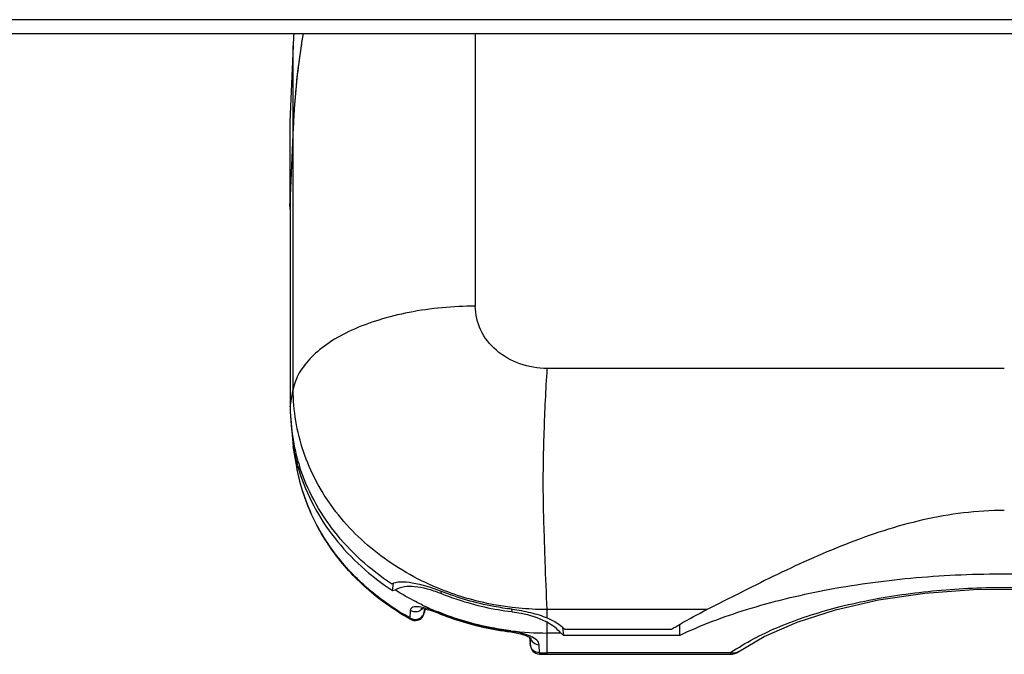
# Model space of a CAD drawing. Header units: inches. Extents: x 0 to 17, y 0 to 11.
# Tile 46 of 104: x 3.757 to 4.181, y 9.517 to 9.791. Entities that reach past the tile are written whole.
import ezdxf

# ---------------------------------------------------------------- set-up
doc = ezdxf.new("R2010")
doc.units = ezdxf.units.IN
doc.header["$LTSCALE"] = 0.935
doc.header["$MEASUREMENT"] = 0
doc.layers.add('1', color=7, linetype='CONTINUOUS')
doc.layers.add('2', color=7, linetype='CONTINUOUS')

msp = doc.modelspace()

# ---------------------------------------------------------------- linework, layer by layer
at = {"layer": '1', "color": 7, "linetype": 'Continuous'}
for p, q in [((3.9533880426, 9.7846961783), (3.9533871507, 9.6672157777)), ((3.8749477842, 9.7794461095), (3.873554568, 9.7466041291)), ((3.8749477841, 9.6312770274), (3.8749477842, 9.7794461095)), ((3.873554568, 9.7466041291), (3.873554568, 9.7114403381)), ((3.874947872, 9.7442843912), (3.873554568, 9.7114403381)), ((3.8736584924, 9.713890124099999), (3.8736573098, 9.6217386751)), ((3.8736573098, 9.7090184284), (3.873554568, 9.7114403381)), ((4.1812364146, 9.6403714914), (3.9843860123, 9.6403684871)), ((3.8736584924, 9.6239086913), (3.8749477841, 9.6312770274)), ((3.8736573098, 9.6217386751), (3.8749349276, 9.6067609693)), ((3.8764803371, 9.5980309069), (3.8749348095, 9.6067616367)), ((3.917766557, 9.5446958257), (3.9181118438, 9.547814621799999)), ((3.9177665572, 9.5446958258), (3.9188620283, 9.5449495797)), ((3.9386283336, 9.544420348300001), (3.9385167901, 9.5435030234)), ((3.9253772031, 9.5328174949), (3.9254537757, 9.5361743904)), ((3.9306456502, 9.5374358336), (3.9292449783, 9.5376555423)), ((3.9314395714, 9.5368114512), (3.9314162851, 9.5354874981)), ((3.9316341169, 9.5367188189), (3.931432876, 9.5353047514)), ((3.9315067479, 9.5356599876), (3.9315596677, 9.5360666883)), ((3.9315596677, 9.5360666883), (3.9316297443, 9.536667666)), ((3.9316434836, 9.5367781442), (3.9316287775, 9.536645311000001)), ((3.9316308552, 9.536666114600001), (3.9316341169, 9.5367188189)), ((3.9372302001, 9.5350437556), (3.9370458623, 9.5354447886)), ((3.9690758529, 9.5356037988), (3.9692768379, 9.5355790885)), ((3.9690772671, 9.535612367), (3.9692768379, 9.5355790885)), ((3.9692768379, 9.5355790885), (3.9691612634, 9.5366230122)), ((4.0531612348, 9.536500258), (3.984386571, 9.536500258)), ((3.984386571, 9.5329017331), (3.984386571, 9.536500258)), ((3.9253778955, 9.5328184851), (3.9255890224, 9.5322264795)), ((3.9843841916, 9.517227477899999), (3.9843841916, 9.5310080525)), ((4.0413168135, 9.530059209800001), (4.0413168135, 9.525399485)), ((3.9685974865, 9.527233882), (3.9686690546, 9.526861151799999)), ((3.990190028, 9.526401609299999), (3.9843841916, 9.526401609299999)), ((3.9909966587, 9.528757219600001), (3.9913683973, 9.525399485)), ((4.041318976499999, 9.525399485), (3.9913683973, 9.525399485)), ((3.9918194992, 9.5280153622), (4.0378959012, 9.52801541)), ((3.9767150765, 9.5244957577), (3.9770171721, 9.5217706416)), ((3.9767180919, 9.524493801), (3.976990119, 9.5220367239)), ((3.976990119, 9.5220367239), (3.9769954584, 9.5219632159)), ((3.977177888, 9.520863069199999), (3.976990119, 9.5220367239)), ((3.9771786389, 9.5210705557), (3.9771075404, 9.5243613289)), ((3.9809745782, 9.5178637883), (3.9808966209, 9.5213806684)), ((3.9809745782, 9.5178637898), (3.9796077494, 9.5181219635)), ((3.9809741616, 9.51727413), (3.9809745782, 9.5178637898)), ((4.0632676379, 9.5178176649), (3.9843841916, 9.5178176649)), ((3.9843841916, 9.5172274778), (4.0632676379, 9.5172274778)), ((4.0632676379, 9.5178176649), (4.0632676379, 9.5172274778)), ((4.066894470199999, 9.5183764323), (4.066886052, 9.518370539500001))]:
    msp.add_line(p, q, dxfattribs=at)
for points in [[(4.066894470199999, 9.5183764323), (4.0777931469, 9.5248805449), (4.0920245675, 9.5311373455), (4.1085707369, 9.5364598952), (4.1270724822, 9.5406516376), (4.1470425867, 9.5435955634), (4.1679419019, 9.5451911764), (4.189230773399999, 9.5453623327), (4.2103589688, 9.5441152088), (4.2307830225, 9.5414746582), (4.249931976, 9.537499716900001), (4.2672728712, 9.5323117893), (4.2815445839, 9.5264497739)], [(3.9255900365, 9.5322304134), (3.9260079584, 9.5320344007), (3.9268149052, 9.5318140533), (3.9276822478, 9.5317568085), (3.9285514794, 9.531880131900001), (3.9293692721, 9.532195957), (3.9300632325, 9.5326793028), (3.930596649, 9.5332542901), (3.9309832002, 9.5338608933), (3.931242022, 9.5344537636), (3.9313863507, 9.5349575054), (3.9314543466, 9.5353110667), (3.9315067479, 9.5356599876)], [(3.9299218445, 9.5369411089), (3.9300057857, 9.536950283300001), (3.9307233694, 9.5369284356), (3.9320778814, 9.5367071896), (3.9339163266, 9.5362280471), (3.9361066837, 9.535484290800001), (3.9372344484, 9.5350420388)], [(3.9686691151, 9.5268606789), (3.97009457, 9.526652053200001), (3.9728874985, 9.5260415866), (3.9751134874, 9.525298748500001), (3.9765827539, 9.5245816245), (3.9769282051, 9.524357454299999)], [(3.9770171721, 9.5217706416), (3.97708916, 9.5211879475), (3.977152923, 9.520760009), (3.9772387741, 9.520336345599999), (3.9774112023, 9.519792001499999), (3.9777104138, 9.5191887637), (3.9781332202, 9.518615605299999), (3.9786953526, 9.518094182), (3.9793873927, 9.5176716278), (3.9801863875, 9.5173902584), (3.9809745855, 9.517286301)]]:
    msp.add_lwpolyline(points, dxfattribs=at)
for centre, radius, start, end in [((4.2054257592, 9.7654301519), 0.3307750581, 176.6608706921, 177.5714743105), ((4.1711722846, 9.7341963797), 0.2962812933, 170.1798214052, 171.4107708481), ((4.1814254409, 9.7326594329), 0.3066489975, 171.4129371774, 172.9722841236), ((4.1982310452, 9.7306955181), 0.3235686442, 172.9912304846, 177.5930482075), ((3.9565119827, 9.6239092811), 0.0828534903, 180.0004111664, 181.4916135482), ((3.9573977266, 9.623962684), 0.08374032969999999, 181.5123644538, 191.7497891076), ((3.9583470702, 9.6215424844), 0.08471172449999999, 190.0490935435, 196.0184528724), ((3.9588166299, 9.6242753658), 0.0851931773, 191.7613480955, 197.711461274), ((3.9779532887, 9.636967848), 0.1101660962, 235.7889129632, 236.8845954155), ((3.9156562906, 9.4867371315), 0.0611962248, 68.0646216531, 68.3416332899), ((3.9817391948, 9.6449897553), 0.1181790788, 244.4063135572, 247.9369338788), ((3.982255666, 9.6460498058), 0.1194880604, 247.7667643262, 247.9186595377), ((3.9841324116, 9.6521609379), 0.1258892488, 255.4321368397, 262.9119821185), ((3.9699718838, 9.5048785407), 0.029840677, 61.1201001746, 62.5668046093), ((3.9636513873, 9.4882896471), 0.0392570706, 82.56979156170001, 82.7605183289), ((3.9843859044, 9.654354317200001), 0.1279527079, 262.9552844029, 269.9992330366), ((3.970158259, 9.5095519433), 0.0169536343, 65.28078254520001, 65.55387283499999), ((3.9843841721, 9.6423241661), 0.1250966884, 268.4378551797, 270.0000089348), ((3.98438387, 9.6438445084), 0.1260268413, 268.4498392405, 269.2250090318), ((3.9843841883, 9.6438675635), 0.1260498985, 269.2250060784, 270.0000014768), ((4.1115323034, 9.4489885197), 0.0840673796, 122.8381473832, 125.0400811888), ((4.0632676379, 9.523526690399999), 0.0062992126, 270, 305.061397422)]:
    msp.add_arc(centre, radius, start, end, dxfattribs=at)
for centre, major_axis, ratio, start_param, end_param in [((3.9699005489, 9.518134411), (0.02373103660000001, -0.0007067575), 0.6960864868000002, 0.5663726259, 0.935219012), ((3.9695400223, 9.5213908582), (0.0237311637, 0.0001018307), 0.4222601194, 0.4013693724, 0.5134521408)]:
    msp.add_ellipse(centre, major_axis=major_axis, ratio=ratio, start_param=start_param, end_param=end_param, dxfattribs=at)
for points in [[(3.879234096, 9.7847425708), (3.8769200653, 9.7713792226), (3.8755226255, 9.7578323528), (3.8749477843, 9.7442823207)], [(4.066886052, 9.518370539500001), (4.0658854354, 9.5176723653), (4.0644538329, 9.517532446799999), (4.0632676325, 9.5178181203)]]:
    msp.add_open_spline(points, degree=3, dxfattribs=at)
for points, knots in [([(3.9533883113, 9.667215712), (3.9438392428, 9.6672157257), (3.9297489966, 9.6659272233), (3.9120704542, 9.6616010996), (3.9004557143, 9.6573122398), (3.8906308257, 9.651971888), (3.8828737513, 9.6457894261), (3.8773925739, 9.6389418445), (3.8753866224, 9.633784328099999), (3.8749479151, 9.6312770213)], [0, 0, 0, 0, 0.3122894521, 0.4589738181, 0.5944418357, 0.7160416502, 0.8231871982, 0.9167561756, 1, 1, 1, 1]), ([(3.9843860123, 9.6403684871), (3.9803727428, 9.6403719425), (3.9724221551, 9.6417173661), (3.962140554, 9.6475215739), (3.9551138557, 9.656441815), (3.9533871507, 9.6637030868), (3.9533871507, 9.6672157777)], [0, 0, 0, 0, 0.2664076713, 0.5235172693, 0.7668216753, 1, 1, 1, 1]), ([(3.9843865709, 9.536500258), (3.9839980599, 9.5434155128), (3.9835483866, 9.5546101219), (3.9830593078, 9.5704336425), (3.9824849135, 9.5890101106), (3.9829025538, 9.6124602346), (3.9837956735, 9.6312538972), (3.9843861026, 9.6403699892)], [0, 0, 0, 0, 0.1999184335, 0.3233475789, 0.4569683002, 0.7363194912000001, 1, 1, 1, 1]), ([(3.9387547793, 9.5451356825), (3.929486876, 9.5488259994), (3.9121003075, 9.5584088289), (3.8913570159, 9.5789419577), (3.8780305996, 9.6038855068), (3.8749479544, 9.622253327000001), (3.8749479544, 9.6312772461)], [0, 0, 0, 0, 0.263774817, 0.5178511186, 0.7613893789, 1, 1, 1, 1]), ([(3.9255890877, 9.5322264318), (3.9191953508, 9.535793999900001), (3.9072244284, 9.544099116), (3.8924511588, 9.5598159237), (3.8817482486, 9.5779845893), (3.8776700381, 9.591310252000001), (3.8764803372, 9.5980309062)], [0, 0, 0, 0, 0.2593341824, 0.5119145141, 0.7582541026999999, 1, 1, 1, 1]), ([(3.9253778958, 9.5328184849), (3.9189907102, 9.5363722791), (3.9070494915, 9.544629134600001), (3.8923286, 9.560234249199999), (3.8816976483, 9.5782213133), (3.8776542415, 9.591396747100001), (3.8764804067, 9.5980309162)], [0, 0, 0, 0, 0.2607823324, 0.5138260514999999, 0.7596279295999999, 1, 1, 1, 1]), ([(3.8769244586, 9.5981665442), (3.8799035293, 9.5877844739), (3.8901658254, 9.5675805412), (3.9066708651, 9.552215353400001), (3.9160131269, 9.5458635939)], [0, 0, 0, 0, 0.4887774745, 1, 1, 1, 1]), ([(3.917346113, 9.547588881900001), (3.9080442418, 9.5537189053), (3.8915175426, 9.5685702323), (3.8809011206, 9.5882087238), (3.8776615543, 9.5983575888)], [0, 0, 0, 0, 0.5111670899, 1, 1, 1, 1]), ([(4.1812364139, 9.579199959), (4.169474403, 9.579193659), (4.1459740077, 9.5762325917), (4.1128116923, 9.5652541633), (4.0821680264, 9.5512856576), (4.062641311, 9.5412248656), (4.0531617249, 9.5364999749)], [0, 0, 0, 0, 0.25901822, 0.5162718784, 0.7667507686, 1, 1, 1, 1]), ([(4.041318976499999, 9.525399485), (4.050638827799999, 9.529811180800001), (4.0712069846, 9.5374970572), (4.1046296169, 9.5456070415), (4.1413011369, 9.550657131), (4.179662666, 9.552478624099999), (4.218089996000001, 9.5509273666), (4.254955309, 9.546138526), (4.2886901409, 9.5382631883), (4.3095228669, 9.5307371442), (4.3190001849, 9.526401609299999)], [0, 0, 0, 0, 0.1087556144, 0.2306823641, 0.3621284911, 0.498582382, 0.6352306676, 0.767247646, 0.8900775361, 1, 1, 1, 1]), ([(3.9173461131, 9.547588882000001), (3.918521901, 9.5481952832), (3.9216003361, 9.5487063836), (3.92884123, 9.5478962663), (3.9345642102, 9.5460084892), (3.9385339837, 9.5444319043)], [0, 0, 0, 0, 0.1817485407, 0.4131923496, 1, 1, 1, 1]), ([(3.9188620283, 9.5449495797), (3.9212120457, 9.5465559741), (3.9263492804, 9.5468807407), (3.932774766, 9.5455802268), (3.9363943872, 9.544346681), (3.9382420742, 9.5436129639)], [0, 0, 0, 0, 0.4287301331, 0.7005784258, 1, 1, 1, 1]), ([(3.9306874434, 9.5384063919), (3.9296649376, 9.5388962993), (3.925629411, 9.5409023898), (3.9217105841, 9.5431439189), (3.9188620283, 9.5449495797)], [0, 0, 0, 0, 0.2515974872, 1, 1, 1, 1]), ([(3.9385167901, 9.5435030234), (3.9409406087, 9.5425206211), (3.9508384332, 9.538893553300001), (3.9612131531, 9.5365771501), (3.9690758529, 9.5356037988)], [0, 0, 0, 0, 0.2481805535, 1, 1, 1, 1]), ([(3.9692473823, 9.5366325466), (3.9666006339, 9.536952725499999), (3.9561394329, 9.538545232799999), (3.9458837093, 9.5414986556), (3.9385339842, 9.5444318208)], [0, 0, 0, 0, 0.2520022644, 1, 1, 1, 1]), ([(3.9692891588, 9.5374067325), (3.9666517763, 9.5377248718), (3.9562552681, 9.5393158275), (3.9460562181, 9.5422283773), (3.9387547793, 9.5451356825)], [0, 0, 0, 0, 0.2526278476, 1, 1, 1, 1]), ([(4.0659452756, 9.519622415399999), (4.0722025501, 9.5236640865), (4.0867729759, 9.5307881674), (4.1113559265, 9.5385481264), (4.1394138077, 9.5437797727), (4.1695619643, 9.5463352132), (4.2003339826, 9.5459602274), (4.2301465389, 9.5427647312), (4.2575284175, 9.5368588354), (4.274424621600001, 9.5309233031), (4.2820836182, 9.5274358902)], [0, 0, 0, 0, 0.100287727, 0.2168489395, 0.34625163, 0.4837180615, 0.6235734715, 0.7599467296, 0.8866997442, 1, 1, 1, 1]), ([(3.9254537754, 9.5361743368), (3.9255978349, 9.5360906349), (3.9262532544, 9.5357617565), (3.9269984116, 9.5356118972), (3.9275644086, 9.5356113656)], [0, 0, 0, 0, 0.2274214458, 1, 1, 1, 1]), ([(3.9292449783, 9.5376555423), (3.9287435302, 9.5377120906), (3.9278333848, 9.5377665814), (3.926615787, 9.5376215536), (3.9256710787, 9.537114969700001), (3.9254564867, 9.5364746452), (3.9254538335, 9.5361768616)], [0, 0, 0, 0, 0.3324747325, 0.5978070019, 0.8037965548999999, 1, 1, 1, 1]), ([(3.9274971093, 9.5322681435), (3.9284668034, 9.5322561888), (3.9303649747, 9.5329026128), (3.9313155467, 9.5346544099), (3.9314159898, 9.5354876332)], [0, 0, 0, 0, 0.5360725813, 1, 1, 1, 1]), ([(3.9275644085, 9.5356110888), (3.9278498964, 9.5356107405), (3.9289579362, 9.5357162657), (3.930024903, 9.5362884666), (3.9305816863, 9.5368978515)], [0, 0, 0, 0, 0.2569807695, 1, 1, 1, 1]), ([(3.9370440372, 9.535445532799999), (3.9364780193, 9.5356774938), (3.9343904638, 9.5364752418), (3.9322391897, 9.5371245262), (3.9306456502, 9.5374358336)], [0, 0, 0, 0, 0.2736482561, 1, 1, 1, 1]), ([(3.9372346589, 9.535041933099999), (3.9397271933, 9.5340232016), (3.9499025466, 9.530260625), (3.9605793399, 9.5278682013), (3.9686691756, 9.5268606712)], [0, 0, 0, 0, 0.2482875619, 1, 1, 1, 1]), ([(3.9524679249, 9.5303189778), (3.9511758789, 9.5306552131), (3.9460545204, 9.532076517), (3.9410250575, 9.5338300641), (3.9373374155, 9.5353260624)], [0, 0, 0, 0, 0.2512089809, 1, 1, 1, 1]), ([(3.9686932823, 9.5273675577), (3.9659890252, 9.527702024), (3.9553078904, 9.5293728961), (3.9448395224, 9.5324275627), (3.9373479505, 9.535464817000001)], [0, 0, 0, 0, 0.2520987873, 1, 1, 1, 1]), ([(3.9692473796, 9.5366325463), (3.9719173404, 9.536309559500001), (3.9770577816, 9.5354095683), (3.9820623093, 9.5338754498), (3.9843859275, 9.532902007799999)], [0, 0, 0, 0, 0.5163324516, 1, 1, 1, 1]), ([(3.9692768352, 9.5355790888), (3.9705655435, 9.5354217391), (3.9755279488, 9.5346271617), (3.9804090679, 9.5330826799), (3.9837199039, 9.5313635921)], [0, 0, 0, 0, 0.2581679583, 1, 1, 1, 1]), ([(3.984386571, 9.5365004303), (3.9831530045, 9.536501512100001), (3.9781101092, 9.5365730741), (3.9730713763, 9.5369504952), (3.9692891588, 9.5374067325)], [0, 0, 0, 0, 0.2445999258, 1, 1, 1, 1]), ([(4.0378959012, 9.52801541), (4.0391084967, 9.5287665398), (4.044095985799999, 9.531772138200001), (4.0492266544, 9.5345387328), (4.0531612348, 9.536500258)], [0, 0, 0, 0, 0.2449657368, 1, 1, 1, 1]), ([(3.9253778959, 9.5328184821), (3.9255219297, 9.532733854), (3.9261846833, 9.5324139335), (3.9269299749, 9.532275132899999), (3.9274971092, 9.5322681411)], [0, 0, 0, 0, 0.2275241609, 1, 1, 1, 1]), ([(3.984386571, 9.5329017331), (3.9851349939, 9.5325881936), (3.9878279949, 9.5313292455), (3.9903363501, 9.5295923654), (3.9918194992, 9.5280153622)], [0, 0, 0, 0, 0.2726340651, 1, 1, 1, 1]), ([(3.977174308, 9.5249856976), (3.9765730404, 9.5252590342), (3.9738484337, 9.526314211), (3.9709665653, 9.5269251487), (3.9687280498, 9.5272170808)], [0, 0, 0, 0, 0.2263509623, 1, 1, 1, 1]), ([(3.9771245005, 9.524423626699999), (3.9772561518, 9.5235989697), (3.9782500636, 9.5219803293), (3.9800151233, 9.521402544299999), (3.9808966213, 9.5213806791)], [0, 0, 0, 0, 0.486408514, 1, 1, 1, 1]), ([(3.9796077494, 9.5181219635), (3.9789555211, 9.518361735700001), (3.9777976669, 9.519149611), (3.977245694, 9.5204445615), (3.9771786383, 9.5210705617)], [0, 0, 0, 0, 0.524659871, 1, 1, 1, 1]), ([(3.9808966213, 9.5213806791), (3.9808838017, 9.5220952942), (3.9797521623, 9.5237142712), (3.9781962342, 9.5245154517), (3.9772477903, 9.5249520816)], [0, 0, 0, 0, 0.4063615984, 1, 1, 1, 1])]:
    msp.add_open_spline(points, degree=3, knots=knots, dxfattribs=at)
at = {"layer": '2', "color": 7, "linetype": 'Continuous'}
for p, q in [((5.452414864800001, 9.790665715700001), (2.1226552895, 9.790665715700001)), ((2.1289458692, 9.7846961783), (5.446124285, 9.7846961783))]:
    msp.add_line(p, q, dxfattribs=at)

doc.saveas('drawing.dxf')
